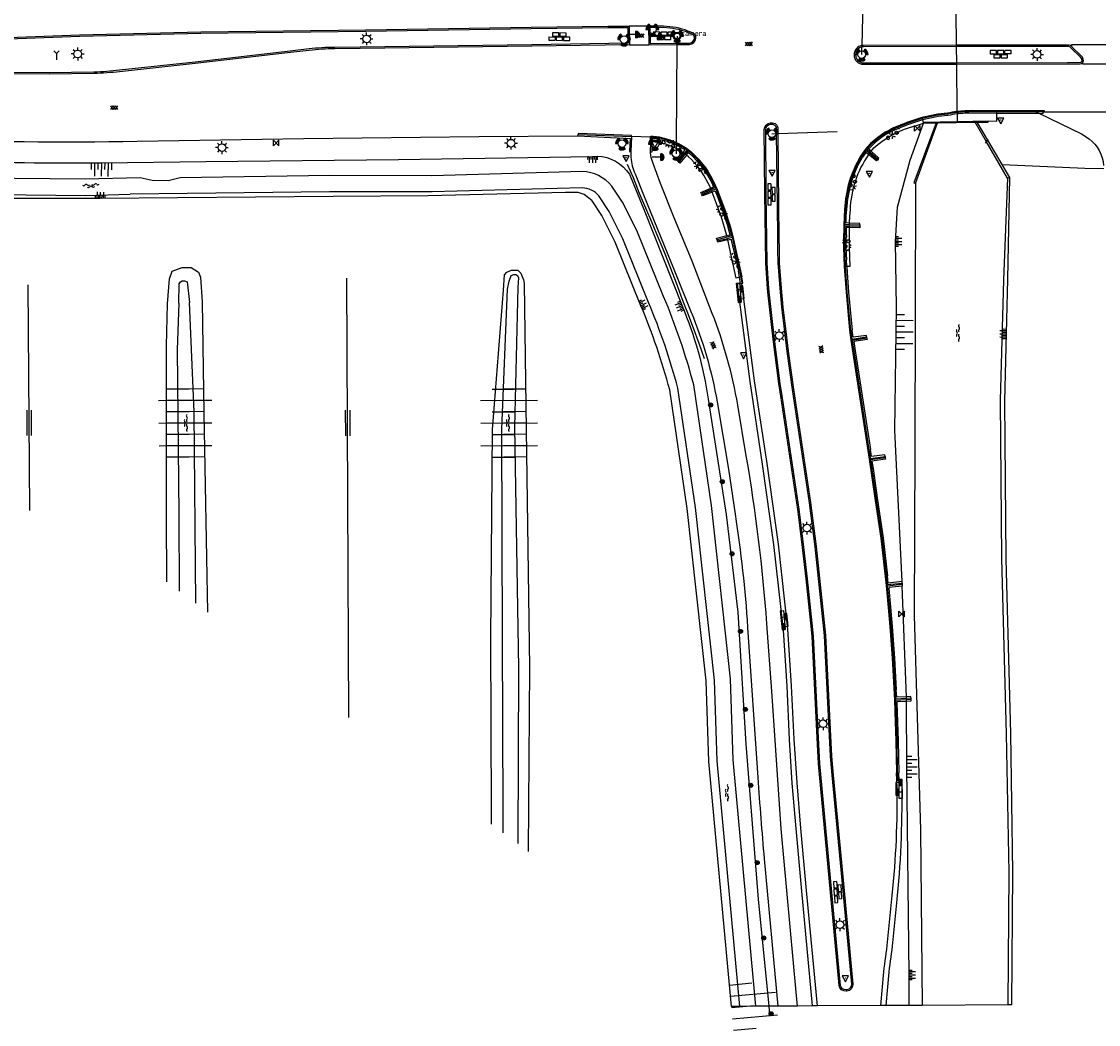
# Model space of a CAD drawing. Extents: x 121149 to 123702, y 457169 to 470031.
# Tile 79 of 87: x 121861 to 122030, y 469727 to 469884. Entities that reach past the tile are written whole.
import ezdxf

# ---------------------------------------------------------------- set-up
doc = ezdxf.new("R2010")
doc.units = 0
doc.header["$LTSCALE"] = 4
doc.layers.get('0').update_dxf_attribs({"color": 8, "linetype": 'CONTINUOUS'})
doc.layers.add('REFERENTIE', color=8, linetype='CONTINUOUS')
doc.styles.add('ISO', font='ISO')

# ---------------------------------------------------------------- blocks, each defined once
blk = doc.blocks.new('voegsteen')
at = {"color": 0, "linetype": 'ByBlock', "lineweight": -2}
for p, q in [((-0.08, 1.65), (-0.58, 1.65)), ((-0.58, 1.65), (-0.58, 0.65)), ((-0.08, 0.65), (-0.58, 0.65)), ((-0.58, 0.5), (-0.58, -0.5)), ((-0.58, 0.5), (-0.08, 0.5)), ((-0.08, 0.5), (-0.58, 0.5)), ((-0.08, 1.65), (-0.08, 0.65)), ((-0.08, -0.5), (-0.08, 0.5)), ((0.57, 1.07), (0.08, 1.07)), ((0.08, 1.07), (0.08, 0.08)), ((0.08, 0.08), (0.57, 0.08)), ((0.57, 0.08), (0.57, 1.07)), ((-0.58, -0.65), (-0.58, -1.65)), ((-0.58, -1.65), (-0.08, -1.65)), ((-0.58, -0.5), (-0.08, -0.5)), ((-0.08, -0.5), (-0.58, -0.5)), ((-0.08, -0.65), (-0.58, -0.65)), ((-0.08, -1.65), (-0.08, -0.65)), ((0.57, -0.08), (0.08, -0.08)), ((0.08, -0.08), (0.08, -1.07)), ((0.08, -1.07), (0.57, -1.07)), ((0.57, -1.07), (0.57, -0.08))]:
    blk.add_line(p, q, dxfattribs=at)
blk = doc.blocks.new('verkeersbord')
at = {"color": 0}
for p, q in [((0.5, 0.32), (-0.5, 0.32)), ((-0.5, 0.32), (0, -0.6)), ((0, -0.6), (0.5, 0.32))]:
    blk.add_line(p, q, dxfattribs=at)
blk = doc.blocks.new('verkeersbord-pl')
at = {"linetype": 'Continuous'}
blk.add_circle((0, 0), 0.03, dxfattribs=at)
blk = doc.blocks.new('lichtmast')
at = {"color": 0}
for p, q in [((-0.6, 0), (-1, 0)), ((-0.71, 0.71), (-0.42, 0.42)), ((0, 0.6), (0, 1)), ((0.42, 0.42), (0.71, 0.71)), ((0.6, 0), (1, 0)), ((-0.42, -0.42), (-0.71, -0.71)), ((0, -0.6), (0, -1)), ((0.42, -0.42), (0.71, -0.71))]:
    blk.add_line(p, q, dxfattribs=at)
blk.add_circle((0, 0), 0.6, dxfattribs=at)
blk = doc.blocks.new('beton')
at = {"color": 0, "linetype": 'ByBlock', "lineweight": -2}
for p, q in [((-0.68, 0.66), (-0.45, 0.52)), ((-0.45, 0.26), (-0.68, 0.13)), ((-0.23, 1.44), (-0.45, 1.31)), ((-0.45, 1.31), (-0.45, 1.05)), ((-0.45, 1.05), (-0.23, 0.92)), ((-0.45, 0.52), (-0.45, 0.26)), ((0, 1.31), (-0.23, 1.44)), ((-0.23, 0.92), (0, 1.05)), ((0, 1.05), (0, 1.31)), ((0, 0.52), (0.23, 0.66)), ((0, 0.26), (0, 0.52)), ((0.23, 0.13), (0, 0.26)), ((0.23, 0.66), (0.45, 0.52)), ((0.45, 0.26), (0.23, 0.13)), ((0.45, 0.52), (0.45, 0.26)), ((-0.45, -0.26), (-0.23, -0.13)), ((-0.45, -0.52), (-0.45, -0.26)), ((-0.23, -0.66), (-0.45, -0.52)), ((-0.23, -0.13), (0, -0.26)), ((0, -0.52), (-0.23, -0.66)), ((0, -0.26), (0, -0.52)), ((0, -1.05), (0.23, -0.92)), ((0.23, -0.92), (0.45, -1.05)), ((0.45, -0.26), (0.68, -0.13)), ((0.45, -0.52), (0.45, -0.26)), ((0.68, -0.66), (0.45, -0.52))]:
    blk.add_line(p, q, dxfattribs=at)
blk = doc.blocks.new('kilometerpaal')
at = {"color": 0}
for p, q in [((-0.44, 0.44), (0.44, -0.44)), ((-0.44, -0.44), (-0.44, 0.44)), ((0.44, 0.44), (-0.44, -0.44)), ((0.44, -0.44), (0.44, 0.44))]:
    blk.add_line(p, q, dxfattribs=at)
at = {"color": 0, "style": 'ISO'}
blk.add_attdef('KILOMETERPAAL', (0.59, 0.87), '', height=2.5, dxfattribs=at)
blk = doc.blocks.new('talud')
at = {"color": 0}
for p, q in [((0, 0.75), (0.5, 0.75)), ((0, 0.5), (1, 0.5)), ((0, 0.25), (0.5, 0.25)), ((0, 0), (1, 0)), ((0, -0.25), (0.5, -0.25)), ((0, -0.5), (1, -0.5)), ((0, -0.75), (0.5, -0.75))]:
    blk.add_line(p, q, dxfattribs=at)
blk = doc.blocks.new('water')
at = {"color": 0, "linetype": 'ByBlock', "lineweight": -2}
for centre, start, end in [((-0.01, 0.75), 129.7446, 230.2554), ((-0.32, 1.12), 309.7446, 50.2554), ((-0.32, 0.37), 309.7446, 50.2554), ((0.32, 0.01), 129.7446, 230.2554), ((0, 0.38), 309.7446, 50.2554), ((-0.01, -0.74), 129.7446, 230.2554), ((-0.32, -0.37), 309.7446, 50.2554), ((-0.32, -1.12), 309.7446, 50.2554), ((0, -0.37), 309.7446, 50.2554)]:
    blk.add_arc(centre, 0.244, start, end, dxfattribs=at)
blk = doc.blocks.new('verkeerslicht')
at = {"color": 0, "linetype": 'Continuous'}
for p, q in [((-1, 0), (-0.6, 0)), ((-0.3, 0.52), (-0.5, 0.86)), ((0.3, 0.52), (0.5, 0.86)), ((0.6, 0), (1, 0)), ((-0.3, -0.52), (-0.5, -0.86)), ((0.3, -0.52), (0.5, -0.86))]:
    blk.add_line(p, q, dxfattribs=at)
at = {"color": 0}
blk.add_circle((0, 0), 0.6, dxfattribs=at)
at = {"color": 0, "linetype": 'Continuous'}
for radius, start, end in [(0.996, 119.9985, 179.9935), (0.897, 119.9989, 179.9928), (0.797, 119.9994, 179.9919), (0.697, 120, 179.9907), (0.697, 0.0093, 60), (0.797, 0.0081, 60.0006), (0.897, 0.0072, 60.0011), (0.996, 0.0065, 60.0015), (0.996, 240.0015, 299.9985), (0.897, 240.0011, 299.9989), (0.797, 240.0006, 299.9994), (0.697, 240, 300)]:
    blk.add_arc((0, 0), radius, start, end, dxfattribs=at)
blk = doc.blocks.new('asfalt')
at = {"color": 0, "linetype": 'ByBlock', "lineweight": -2}
for p, q in [((-0.31, 0.18), (0.31, 0.54)), ((-0.31, 0.54), (0.31, 0.18)), ((-0.31, 0.18), (0.31, -0.18)), ((-0.31, -0.18), (0.31, 0.18)), ((-0.31, -0.54), (0.31, -0.18)), ((-0.31, -0.18), (0.31, -0.54))]:
    blk.add_line(p, q, dxfattribs=at)
blk = doc.blocks.new('boom')
at = {"color": 0}
for radius in [0.315, 0.225, 0.135]:
    blk.add_circle((0, 0), radius, dxfattribs=at)
blk = doc.blocks.new('bermverhardingblok')
at = {"color": 0, "linetype": 'ByBlock', "lineweight": -2}
for p, q in [((-0.5, 1.5), (-0.5, -1.5)), ((-0.5, 1.5), (0, 1.5)), ((-0.5, 0.5), (0, 0.5)), ((0, 1.5), (0, -1.5)), ((0.5, 1), (0, 1)), ((0, 1), (0.5, 1)), ((0.5, 0), (0, 0)), ((0.4, 0.9), (0.1, 0.9)), ((0.1, 0.9), (0.1, 0.1)), ((0.4, 0.1), (0.1, 0.1)), ((0.3, 0.8), (0.2, 0.8)), ((0.2, 0.8), (0.2, 0.2)), ((0.3, 0.2), (0.2, 0.2)), ((0.3, 0.8), (0.3, 0.2)), ((0.4, 0.9), (0.4, 0.1)), ((0.5, -1), (0.5, 1)), ((-0.5, -0.5), (0, -0.5)), ((-0.5, -1.5), (0, -1.5)), ((-0.4, -1.4), (-0.4, -0.6)), ((-0.4, -0.6), (-0.1, -0.6)), ((-0.4, -1.4), (-0.1, -1.4)), ((-0.3, -1.3), (-0.3, -0.7)), ((-0.3, -0.7), (-0.2, -0.7)), ((-0.3, -1.3), (-0.2, -1.3)), ((-0.2, -1.3), (-0.2, -0.7)), ((-0.1, -1.4), (-0.1, -0.6)), ((0, -1), (0.5, -1))]:
    blk.add_line(p, q, dxfattribs=at)
blk = doc.blocks.new('drukknop')
at = {"color": 0}
blk.add_line((1.33, 0), (0, 0), dxfattribs=at)
at = {"color": 0, "linetype": 'Continuous'}
blk.add_line((1.33, -0.52), (1.33, 0.52), dxfattribs=at)
for radius in [0.521, 0.391, 0.26, 0.13]:
    blk.add_arc((1.33, 0), radius, 270, 90, dxfattribs=at)
blk = doc.blocks.new('GREP')
at = {"color": 0, "linetype": 'Continuous'}
for p, q in [((-0.35, 2), (-0.35, -2)), ((0.35, 2), (0.35, -2))]:
    blk.add_line(p, q, dxfattribs=at)
blk = doc.blocks.new('camera')
at = {"color": 0}
blk.add_circle((0, 0), 0.45, dxfattribs=at)
at = {"color": 0, "style": 'ISO'}
blk.add_attdef('CAMERA', (0.7, 0), '', height=0.9, dxfattribs=at)
blk = doc.blocks.new('wegwijzer')
at = {"color": 0}
for q in [(-0.42, 1.42), (0.42, 1.42), (0, 0)]:
    blk.add_line((0, 1), q, dxfattribs=at)

msp = doc.modelspace()

# ---------------------------------------------------------------- linework, layer by layer
at = {"layer": 'REFERENTIE'}
for points in [[(121992.45, 469880.197), (121992.671, 469889.228)], [(122007.119, 469890.686), (122007.23, 469880.235)], [(121888.817, 469882.327), (121914.667, 469882.675)], [(121914.667, 469882.675), (121940.603, 469883.059)], [(121914.67, 469882.455), (121940.606, 469882.839)], [(121940.603, 469883.059), (121952.599, 469883.226)], [(121940.606, 469882.839), (121952.601, 469883.006)], [(121952.599, 469883.226), (121955.958, 469883.239)], [(121952.601, 469883.006), (121955.743, 469883.018)], [(121955.743, 469883.018), (121955.798, 469880.535)], [(121958.986, 469883.241), (121955.958, 469883.239)], [(121955.958, 469883.239), (121956.023, 469880.319)], [(121960.35, 469883.252), (121958.986, 469883.241)], [(121958.986, 469883.241), (121959.018, 469880.297)], [(121960.349, 469883.032), (121959.208, 469883.023)], [(121959.208, 469883.023), (121959.236, 469880.519), (121963.438, 469880.55)], [(121961.329, 469883.012), (121960.349, 469883.032)], [(121961.343, 469883.232), (121960.35, 469883.252)], [(121962.321, 469882.91), (121961.329, 469883.012)], [(121962.343, 469883.129), (121961.343, 469883.232)], [(121855.83, 469881.362), (121869.797, 469881.864)], [(121855.839, 469881.142), (121869.804, 469881.644)], [(121869.797, 469881.864), (121888.817, 469882.327)], [(121869.804, 469881.644), (121888.821, 469882.107)], [(121888.821, 469882.107), (121914.67, 469882.455)], [(121963.448, 469881.681), (121963.438, 469880.55)], [(121965.959, 469881.861), (121965.927, 469881.888)], [(121966.098, 469882.031), (121966.049, 469882.073)], [(121902.806, 469879.322), (121887.904, 469877.586)], [(121902.831, 469879.103), (121887.929, 469877.367)], [(121905.762, 469879.647), (121902.806, 469879.322)], [(121905.788, 469879.429), (121902.831, 469879.103)], [(121913.768, 469879.945), (121909.782, 469879.897)], [(121913.771, 469879.725), (121909.783, 469879.677)], [(121940.694, 469880.288), (121913.768, 469879.945)], [(121956.023, 469880.319), (121940.697, 469880.068), (121913.771, 469879.725)], [(121955.798, 469880.535), (121940.694, 469880.288)], [(121956.023, 469880.319), (121959.018, 469880.297)], [(121959.018, 469880.297), (121963.437, 469880.33)], [(121963.437, 469880.33), (121963.313, 469865.003)], [(121963.438, 469880.55), (121963.437, 469880.33)], [(121963.437, 469880.33), (121965.404, 469880.345)], [(121963.438, 469880.55), (121965.394, 469880.565)], [(121992.416, 469878.77), (121992.445, 469879.973)], [(121992.445, 469879.973), (121992.45, 469880.197)], [(122007.232, 469880.015), (121992.697, 469879.993)], [(122007.23, 469880.235), (121992.699, 469880.213)], [(122010.623, 469880.24), (122007.23, 469880.235)], [(122007.23, 469880.235), (122007.232, 469880.015)], [(122010.623, 469880.02), (122007.232, 469880.015)], [(122007.232, 469880.015), (122007.259, 469877.501)], [(122024.595, 469880.255), (122010.623, 469880.24)], [(122024.605, 469880.035), (122010.623, 469880.02)], [(122025.206, 469879.815), (122025.12, 469879.923)], [(122026.727, 469878.344), (122025.206, 469879.815)], [(122038.058, 469880.078), (122038.061, 469880.288), (122025.297, 469880.276), (122025.267, 469880.091)], [(122025.369, 469879.964), (122025.267, 469880.091)], [(122026.881, 469878.502), (122025.369, 469879.964)], [(121887.904, 469877.586), (121876.035, 469876.305)], [(121992.678, 469877.48), (122000.702, 469877.49)], [(122000.702, 469877.49), (122007.259, 469877.501)], [(122007.259, 469877.501), (122024.644, 469877.531)], [(122007.259, 469877.501), (122007.261, 469877.281)], [(122024.644, 469877.531), (122026.673, 469877.561)], [(122027.016, 469877.452), (122027.041, 469877.301), (122036.385, 469877.332), (122036.358, 469877.567)], [(121865.028, 469875.676), (121854.088, 469875.742)], [(121865.027, 469875.896), (121854.091, 469875.962)], [(121872.041, 469876.003), (121865.027, 469875.896)], [(121872.047, 469875.783), (121865.028, 469875.676)], [(121887.929, 469877.367), (121876.059, 469876.086)], [(121992.681, 469877.26), (122000.702, 469877.27)], [(122000.702, 469877.27), (122007.261, 469877.281)], [(122007.261, 469877.281), (122024.646, 469877.311)], [(122007.261, 469877.281), (122007.34, 469869.83)], [(122024.646, 469877.311), (122026.658, 469877.341)], [(122007.34, 469869.83), (122007.341, 469869.679)], [(122007.341, 469869.679), (122007.344, 469869.458)], [(122007.344, 469869.458), (122007.356, 469868.286)], [(122012.857, 469869.596), (122009.82, 469869.611)], [(122013.532, 469869.798), (122009.821, 469869.831)], [(122013.533, 469869.948), (122009.822, 469869.981)], [(122012.24, 469868.367), (122013.601, 469868.346), (122013.592, 469869.576)], [(122013.592, 469869.576), (122012.857, 469869.596)], [(122013.59, 469869.798), (122013.532, 469869.798)], [(122021.032, 469869.8), (122021.037, 469869.959), (122013.533, 469869.948)], [(122019.7, 469869.796), (122013.59, 469869.798)], [(122013.592, 469869.576), (122013.59, 469869.798)], [(122013.592, 469869.576), (122020.186, 469869.561)], [(122019.7, 469869.796), (122020.186, 469869.561)], [(122020.839, 469869.796), (122019.7, 469869.796)], [(122020.186, 469869.561), (122020.829, 469869.56), (122020.839, 469869.796)], [(122020.186, 469869.561), (122026.833, 469866.343)], [(122020.839, 469869.796), (122021.032, 469869.8)], [(122021.032, 469869.8), (122042.358, 469869.82)], [(121978.091, 469868.067), (121978.239, 469868.063)], [(121978.099, 469867.847), (121978.255, 469867.842)], [(121998.754, 469796.142), (121997.572, 469819.823), (121997.857, 469839.154), (121997.687, 469849.487), (121998.007, 469854.829), (122000.021, 469862.193), (122002.074, 469868.036)], [(121999.878, 469867.349), (122001.122, 469867.715)], [(122004.049, 469868.08), (122000.594, 469858.68), (122000.849, 469858.566)], [(122000.849, 469858.566), (122004.309, 469868.052)], [(122001.122, 469867.715), (122002.074, 469868.036)], [(122001.891, 469868.742), (122001.949, 469868.53)], [(122001.949, 469868.53), (122002.037, 469868.197)], [(122002.037, 469868.197), (122007.356, 469868.286)], [(122002.037, 469868.197), (122002.074, 469868.036)], [(122002.074, 469868.036), (122004.049, 469868.08)], [(122002.298, 469868.179), (122007.357, 469868.221)], [(122004.049, 469868.08), (122004.309, 469868.052)], [(122004.309, 469868.052), (122010.177, 469868.152)], [(122007.356, 469868.286), (122012.24, 469868.367)], [(122007.356, 469868.286), (122007.357, 469868.221)], [(122007.357, 469868.221), (122012.244, 469868.262)], [(122007.357, 469868.221), (122007.358, 469868.145)], [(122010.177, 469868.152), (122010.472, 469868.153)], [(122011.948, 469865.103), (122010.177, 469868.152)], [(122010.472, 469868.153), (122012.247, 469868.178), (122012.244, 469868.262)], [(122010.472, 469868.153), (122012.13, 469865.354)], [(122012.244, 469868.262), (122012.24, 469868.367)], [(121878.801, 469865.174), (121904.931, 469865.595)], [(121904.931, 469865.595), (121932.382, 469865.948)], [(121932.382, 469865.948), (121947.923, 469866.017)], [(121947.923, 469866.017), (121947.948, 469866.257)], [(121947.923, 469866.017), (121956.081, 469865.627), (121955.993, 469863.578), (121956.212, 469863.572)], [(121956.292, 469865.927), (121956.297, 469866.078), (121947.977, 469866.382), (121947.948, 469866.257)], [(121947.948, 469866.257), (121956.292, 469865.927)], [(121956.292, 469865.927), (121956.212, 469863.572)], [(121959.292, 469865.812), (121956.292, 469865.927)], [(121959.292, 469865.812), (121959.319, 469865.964)], [(121959.317, 469865.124), (121959.292, 469865.812)], [(121959.292, 469865.812), (121959.652, 469865.797)], [(121959.319, 469865.964), (121959.69, 469865.963)], [(121959.524, 469865.1), (121959.535, 469865.605)], [(121959.535, 469865.605), (121959.681, 469865.6)], [(121959.652, 469865.797), (121960.347, 469865.776)], [(121959.681, 469865.6), (121960.324, 469865.557)], [(121959.69, 469865.963), (121960.23, 469865.951)], [(121977.198, 469857.064), (121977.135, 469867.03)], [(121977.418, 469857.066), (121977.355, 469867.03)], [(121978.323, 469866.354), (121979.017, 469866.378)], [(121979.009, 469867.127), (121979.017, 469866.378)], [(121979.017, 469866.378), (121979.237, 469866.386)], [(121979.017, 469866.378), (121979.144, 469855.14)], [(121979.229, 469867.115), (121979.237, 469866.386)], [(121979.237, 469866.386), (121988.546, 469866.709)], [(121979.237, 469866.386), (121979.364, 469855.142)], [(122026.833, 469866.343), (122028.056, 469865.554)], [(121959.524, 469865.1), (121959.507, 469863.477), (121959.3, 469863.434)], [(121959.3, 469863.434), (121959.318, 469865.086)], [(121959.318, 469865.086), (121959.317, 469865.124)], [(121959.524, 469865.1), (121959.317, 469865.124)], [(121960.021, 469865.043), (121959.524, 469865.1)], [(121963.306, 469864.065), (121963.299, 469863.232)], [(121963.31, 469864.604), (121963.306, 469864.065)], [(121963.312, 469864.839), (121963.31, 469864.604)], [(121963.313, 469865.003), (121963.312, 469864.839)], [(121964.413, 469863.377), (121964.693, 469863.826), (121964.569, 469863.926)], [(121964.693, 469864.076), (121964.982, 469863.847)], [(121964.78, 469864.198), (121965.185, 469863.878)], [(121992.992, 469863.924), (121992.226, 469862.831)], [(121993.296, 469864.307), (121992.992, 469863.924)], [(121993.052, 469863.744), (121993.198, 469863.942)], [(121993.41, 469864.209), (121993.198, 469863.942)], [(121993.198, 469863.942), (121993.738, 469863.466)], [(121993.866, 469863.619), (121993.468, 469863.944), (121994.121, 469864.62)], [(121993.866, 469863.619), (121994.316, 469864.156)], [(122011.807, 469864.909), (122011.948, 469865.103)], [(122011.948, 469865.103), (122012.13, 469865.354)], [(122015.27, 469859.382), (122011.948, 469865.103)], [(122012.13, 469865.354), (122012.228, 469865.49)], [(122012.13, 469865.354), (122014.391, 469861.537)], [(121787.651, 469861.527), (121787.745, 469861.786), (121788.677, 469862.332), (121789.762, 469862.545), (121793.346, 469862.319), (121796.721, 469861.68), (121810.159, 469859.374), (121827.576, 469857.98), (121842.927, 469856.969), (121870.683, 469856.681), (121877.721, 469856.871)], [(121889.597, 469861.988), (121919.793, 469862.322)], [(121919.793, 469862.322), (121950.194, 469862.808)], [(121956.212, 469863.572), (121956.23, 469862.643)], [(121959.319, 469862.949), (121959.3, 469863.434)], [(121963.642, 469861.944), (121963.498, 469862.068), (121964.413, 469863.377)], [(121964.58, 469863.259), (121963.642, 469861.944)], [(121963.757, 469861.857), (121964.732, 469863.15)], [(121964.911, 469863.005), (121963.901, 469861.741), (121963.757, 469861.857)], [(121964.413, 469863.377), (121963.906, 469863.734)], [(121964.58, 469863.259), (121964.413, 469863.377)], [(121964.61, 469863.301), (121964.58, 469863.259)], [(121964.982, 469863.847), (121964.61, 469863.301)], [(121964.732, 469863.15), (121964.754, 469863.179)], [(121964.911, 469863.005), (121964.732, 469863.15)], [(121964.754, 469863.179), (121965.178, 469863.705)], [(121964.911, 469863.005), (121965.211, 469863.42)], [(121965.238, 469862.741), (121964.911, 469863.005)], [(121964.982, 469863.847), (121965.178, 469863.705)], [(121965.178, 469863.705), (121965.49, 469863.473)], [(121965.185, 469863.878), (121965.59, 469863.585)], [(121965.211, 469863.42), (121965.377, 469863.312)], [(121993.052, 469863.744), (121992.352, 469862.749)], [(121993.457, 469863.095), (121993.058, 469863.416), (121992.513, 469862.675)], [(121993.632, 469863.301), (121993.052, 469863.744)], [(121993.457, 469863.095), (121993.632, 469863.301)], [(121994.868, 469862.243), (121994.742, 469862.114), (121993.457, 469863.095)], [(121994.868, 469862.243), (121993.632, 469863.301)], [(121993.738, 469863.466), (121993.866, 469863.619)], [(121993.738, 469863.466), (121994.99, 469862.387)], [(121994.99, 469862.387), (121995.09, 469862.525), (121993.866, 469863.619)], [(121994.99, 469862.387), (121994.868, 469862.243)], [(121873.201, 469861.811), (121889.597, 469861.988)], [(121955.504, 469860.605), (121955.997, 469860.009)], [(121955.655, 469861.608), (121956.591, 469859.475), (121957.509, 469857.063), (121959.493, 469852.427), (121960.502, 469850.036), (121961.471, 469847.716), (121962.401, 469845.31), (121963.295, 469843.012), (121964.182, 469840.557), (121965.084, 469838.271), (121965.963, 469835.914), (121966.869, 469833.525), (121967.703, 469831.135)], [(121960.854, 469858.55), (121959.72, 469861.701)], [(121963.642, 469861.944), (121963.757, 469861.857)], [(122014.391, 469861.537), (122015.581, 469859.527)], [(122014.454, 469861.535), (122014.391, 469861.537)], [(122014.454, 469861.535), (122027.367, 469860.988)], [(122027.367, 469860.988), (122030.346, 469860.938)], [(121870.662, 469859.219), (121843.024, 469859.506)], [(121879.295, 469859.452), (121870.662, 469859.219)], [(121881.174, 469859.006), (121879.295, 469859.452)], [(121883.692, 469858.957), (121881.174, 469859.006)], [(121885.558, 469859.449), (121883.692, 469858.957)], [(121909.02, 469859.808), (121885.558, 469859.449)], [(121925.02, 469859.768), (121909.02, 469859.808)], [(121948.608, 469860.425), (121925.02, 469859.768)], [(121955.997, 469860.009), (121958.319, 469854.375)], [(121956.865, 469860.064), (121958.176, 469856.763)], [(122015.27, 469859.382), (122014.654, 469843.468), (122014.103, 469824.525), (122014.333, 469799.781), (122015.06, 469772.308), (122015.451, 469750.557), (122015.314, 469729.812)], [(122015.581, 469859.527), (122015.258, 469843.582)], [(122015.581, 469859.527), (122015.27, 469859.382)], [(121909.036, 469857.27), (121877.721, 469856.871)], [(121925.052, 469857.23), (121909.036, 469857.27)], [(121945.957, 469857.161), (121924.433, 469856.651)], [(121948.594, 469857.886), (121925.052, 469857.23)], [(121947.967, 469857.161), (121945.957, 469857.161)], [(121948.877, 469856.849), (121947.967, 469857.161)], [(121955.008, 469855.458), (121953.23, 469858.166)], [(121963.019, 469853.184), (121960.854, 469858.55)], [(121967.305, 469856.934), (121967.179, 469857.154), (121968.725, 469857.822)], [(121968.801, 469857.613), (121967.305, 469856.934)], [(121967.357, 469856.792), (121968.889, 469857.448)], [(121968.964, 469857.224), (121967.418, 469856.606), (121967.357, 469856.792)], [(121968.725, 469857.822), (121968.33, 469858.63)], [(121968.725, 469857.822), (121969.187, 469858.053)], [(121968.822, 469857.624), (121968.725, 469857.822)], [(121968.822, 469857.624), (121968.801, 469857.613)], [(121969.447, 469857.937), (121968.822, 469857.624)], [(121968.889, 469857.448), (121969.549, 469857.74)], [(121968.964, 469857.224), (121968.889, 469857.448)], [(121968.964, 469857.224), (121969.447, 469857.427), (121969.866, 469856.368), (121970.532, 469854.462), (121971.445, 469851.637)], [(121971.261, 469850.394), (121970.358, 469853.421), (121968.964, 469857.224)], [(121969.294, 469858.256), (121969.447, 469857.937)], [(121969.43, 469858.319), (121969.646, 469857.869)], [(121969.549, 469857.74), (121969.447, 469857.937)], [(121969.549, 469857.74), (121970.74, 469854.535), (121971.662, 469851.679), (121972.014, 469850.364)], [(121969.646, 469857.869), (121969.729, 469857.616)], [(121969.729, 469857.616), (121970.882, 469854.585)], [(122000.849, 469858.566), (122000.715, 469817.035), (122000.622, 469790.85), (122001.621, 469757.221), (122001.875, 469729.688)], [(121873.038, 469856.22), (121848.679, 469856.21)], [(121909.536, 469856.521), (121873.038, 469856.22)], [(121924.433, 469856.651), (121909.536, 469856.521)], [(121950.1, 469855.903), (121948.877, 469856.849)], [(121950.164, 469855.836), (121950.1, 469855.903)], [(121951.67, 469853.542), (121950.164, 469855.836)], [(121952.803, 469854.192), (121951.196, 469856.639)], [(121957.255, 469850.938), (121955.008, 469855.458)], [(121958.176, 469856.763), (121963.06, 469844.875)], [(121967.305, 469856.934), (121967.357, 469856.792)], [(121977.353, 469846.06), (121977.198, 469857.064)], [(121977.573, 469846.07), (121977.418, 469857.066)], [(121954.94, 469849.894), (121952.803, 469854.192)], [(121958.319, 469854.375), (121964.242, 469839.401)], [(121970.882, 469854.585), (121971.806, 469851.721)], [(121979.144, 469855.14), (121979.197, 469850.14)], [(121979.364, 469855.142), (121979.417, 469850.142)], [(121989.706, 469854.498), (121989.602, 469852.041)], [(121989.856, 469854.491), (121989.758, 469852.181)], [(121989.987, 469853.491), (121990.076, 469854.481)], [(121990.575, 469854.446), (121990.485, 469853.446)], [(121953.75, 469849.358), (121951.67, 469853.542)], [(121965.837, 469846.392), (121963.019, 469853.184)], [(121989.739, 469851.888), (121989.758, 469852.181)], [(121989.758, 469852.181), (121990.437, 469852.134)], [(121989.975, 469852.374), (121989.987, 469853.491)], [(121990.445, 469852.365), (121989.975, 469852.374)], [(121990.445, 469852.365), (121990.437, 469852.134)], [(121990.437, 469852.134), (121990.462, 469852.132)], [(121990.485, 469853.446), (121990.445, 469852.365)], [(121992.114, 469852.067), (121992.116, 469852.305), (121990.473, 469852.365), (121990.445, 469852.365)], [(121990.462, 469852.132), (121992.114, 469852.067)], [(121961.346, 469840.868), (121957.255, 469850.938)], [(121969.718, 469849.751), (121969.654, 469849.971), (121971.261, 469850.394)], [(121971.261, 469850.394), (121971.759, 469850.521), (121971.445, 469851.637)], [(121971.33, 469850.164), (121971.261, 469850.394)], [(121971.806, 469851.721), (121972.197, 469850.261)], [(121989.602, 469852.041), (121989.528, 469849.533), (121989.541, 469848.517), (121989.66, 469845.53)], [(121989.739, 469851.888), (121989.678, 469849.532), (121989.691, 469848.521), (121989.81, 469845.543)], [(121990.423, 469851.894), (121989.739, 469851.888)], [(121989.943, 469850.494), (121989.898, 469849.531), (121989.911, 469848.527), (121989.997, 469846.525)], [(121990.459, 469851.671), (121989.958, 469851.64), (121989.943, 469850.494)], [(121990.459, 469851.671), (121990.416, 469848.594), (121990.527, 469845.572), (121990.075, 469845.554)], [(121990.462, 469851.893), (121990.423, 469851.894)], [(121990.462, 469851.893), (121990.459, 469851.671)], [(121992.12, 469851.834), (121992.107, 469851.616), (121990.459, 469851.671)], [(121992.12, 469851.834), (121990.462, 469851.893)], [(121992.114, 469852.067), (121992.12, 469851.834)], [(121957.793, 469839.406), (121953.75, 469849.358)], [(121958.999, 469839.902), (121954.94, 469849.894)], [(121971.298, 469850.155), (121969.718, 469849.751)], [(121969.718, 469849.751), (121969.766, 469849.571)], [(121969.766, 469849.571), (121971.385, 469849.945)], [(121971.423, 469849.736), (121969.82, 469849.348), (121969.766, 469849.571)], [(121971.33, 469850.164), (121971.298, 469850.155)], [(121972.014, 469850.364), (121971.33, 469850.164)], [(121971.385, 469849.945), (121972.086, 469850.128)], [(121971.423, 469849.736), (121971.385, 469849.945)], [(121971.423, 469849.736), (121971.919, 469849.847), (121971.961, 469849.7), (121973.066, 469844.832)], [(121973.258, 469843.863), (121972.731, 469843.743), (121971.423, 469849.736)], [(121972.014, 469850.364), (121972.086, 469850.128)], [(121972.086, 469850.128), (121973.461, 469843.909)], [(121972.197, 469850.261), (121973.602, 469843.903)], [(121979.197, 469850.14), (121979.217, 469848.132)], [(121979.417, 469850.142), (121979.437, 469848.135)], [(121979.217, 469848.132), (121979.25, 469846.127)], [(121979.437, 469848.135), (121979.47, 469846.136)], [(121883.572, 469839.685), (121883.881, 469843.605), (121884.297, 469844.806), (121885.846, 469845.406), (121887.256, 469845.406), (121888.434, 469844.667), (121888.758, 469843.859), (121889.01, 469840.01)], [(121968.982, 469838.197), (121965.837, 469846.392)], [(121977.641, 469842.101), (121977.353, 469846.06)], [(121977.86, 469842.119), (121977.573, 469846.07)], [(121979.25, 469846.127), (121979.39, 469844.123)], [(121979.47, 469846.136), (121979.609, 469844.14)], [(121989.66, 469845.53), (121989.943, 469841.507), (121990.509, 469835.56), (121990.719, 469834.007), (121993.585, 469815.353), (121994.537, 469808.882), (121995.395, 469802.949), (121996.217, 469795.532), (121996.569, 469792.085), (121996.802, 469789.1), (121997.161, 469784.13), (121997.532, 469777.634), (121997.662, 469774.132), (121997.772, 469771.163), (121997.844, 469766.189)], [(121990.075, 469845.554), (121989.81, 469845.543)], [(121989.81, 469845.543), (121990.093, 469841.519), (121990.658, 469835.577), (121990.862, 469834.176)], [(121990.075, 469845.554), (121989.997, 469846.525)], [(121990.075, 469845.554), (121990.113, 469844.59)], [(121911.983, 469774.846), (121911.707, 469843.711)], [(121936.227, 469841.852), (121936.417, 469844.255), (121936.747, 469844.673), (121937.524, 469844.978), (121938.489, 469844.978), (121938.983, 469844.484), (121939.37, 469843.473), (121939.479, 469842.885)], [(121936.863, 469841.993), (121937.115, 469843.225), (121937.465, 469844.119), (121937.852, 469844.303), (121938.203, 469844.303), (121938.425, 469844.119), (121938.619, 469843.75), (121938.471, 469842.326)], [(121963.06, 469844.875), (121965.605, 469838.508)], [(121973.258, 469843.863), (121973.066, 469844.832)], [(121973.461, 469843.909), (121973.258, 469843.863)], [(121973.407, 469842.827), (121973.258, 469843.863)], [(121973.461, 469843.909), (121973.464, 469843.897)], [(121973.464, 469843.897), (121973.616, 469842.937)], [(121973.616, 469842.937), (121973.761, 469842.96), (121973.602, 469843.903)], [(121979.39, 469844.123), (121979.562, 469842.128)], [(121979.609, 469844.14), (121979.781, 469842.148)], [(121990.113, 469844.59), (121990.312, 469841.537), (121990.889, 469835.565)], [(121861.695, 469842.659), (121861.96, 469807.272)], [(121885.36, 469839.792), (121885.403, 469842.818), (121885.62, 469843.17), (121885.854, 469843.314), (121886.251, 469843.314), (121886.676, 469843.152), (121887.015, 469839.915)], [(121936.205, 469756.774), (121936.214, 469760.153), (121936.094, 469787.298), (121935.978, 469820.022), (121936.863, 469841.993)], [(121938.471, 469842.326), (121937.994, 469820.364), (121938.61, 469782.599), (121938.49, 469755.069)], [(121939.479, 469842.885), (121939.782, 469819.966), (121940.345, 469782.707), (121940.12, 469753.853)], [(121973.407, 469842.827), (121972.882, 469842.762), (121974.858, 469827.545), (121976.794, 469814.538), (121978.597, 469801.959), (121980.068, 469788.546), (121980.651, 469779.732), (121981.043, 469771.385), (121981.454, 469764.54), (121982.078, 469757.426), (121982.954, 469747.643), (121984.644, 469729.623)], [(121973.629, 469842.856), (121973.407, 469842.827)], [(121973.616, 469842.937), (121973.629, 469842.856)], [(121985.485, 469729.628), (121983.722, 469747.702), (121982.868, 469757.491), (121982.27, 469764.603), (121981.812, 469771.422), (121981.413, 469779.822), (121980.837, 469788.692), (121979.368, 469802.025), (121977.561, 469814.643), (121975.612, 469827.621), (121973.629, 469842.856)], [(121977.739, 469841.061), (121977.641, 469842.101)], [(121977.958, 469841.083), (121977.86, 469842.119)], [(121979.562, 469842.128), (121979.833, 469839.172)], [(121979.781, 469842.148), (121980.052, 469839.194)], [(122015.258, 469843.582), (122014.8, 469824.428)], [(121934.374, 469758.14), (121934.376, 469760.108), (121934.248, 469787.252), (121934.499, 469819.97), (121936.227, 469841.852)], [(121978.507, 469834.139), (121977.739, 469841.061)], [(121978.725, 469834.165), (121977.958, 469841.083)], [(121883.487, 469796.107), (121883.411, 469806.401), (121883.424, 469833.112), (121883.572, 469839.685)], [(121885.36, 469839.792), (121885.082, 469832.522), (121885.364, 469806.659), (121885.423, 469794.662)], [(121887.995, 469792.743), (121887.763, 469822.748), (121887.015, 469839.915)], [(121889.01, 469840.01), (121889.283, 469822.63), (121889.826, 469791.377)], [(121979.833, 469839.172), (121980.168, 469836.205)], [(121980.052, 469839.194), (121980.387, 469836.231)], [(121980.168, 469836.205), (121980.654, 469832.221)], [(121980.387, 469836.231), (121980.872, 469832.249)], [(121993.175, 469834.509), (121993.139, 469834.728), (121991.043, 469834.462), (121990.889, 469835.565)], [(121979.411, 469827.194), (121978.507, 469834.139)], [(121979.629, 469827.226), (121978.725, 469834.165)], [(121990.862, 469834.176), (121993.175, 469834.509)], [(121990.902, 469833.957), (121990.862, 469834.176)], [(121993.222, 469834.296), (121990.902, 469833.957)], [(121990.902, 469833.957), (121993.725, 469815.444)], [(121993.222, 469834.296), (121993.25, 469834.094), (121991.141, 469833.771), (121991.322, 469832.667)], [(121993.175, 469834.509), (121993.222, 469834.296)], [(121980.654, 469832.221), (121981.474, 469826.29)], [(121980.872, 469832.249), (121981.692, 469826.321)], [(121991.322, 469832.667), (121993.754, 469816.843)], [(121968.866, 469808.092), (121966.075, 469826.993)], [(121979.566, 469826.222), (121979.411, 469827.194)], [(121979.783, 469826.256), (121979.629, 469827.226)], [(121965.055, 469807.603), (121962.307, 469826.21)], [(121966.348, 469807.769), (121963.586, 469826.476)], [(121979.715, 469825.228), (121979.566, 469826.222)], [(121982.364, 469807.464), (121979.715, 469825.228)], [(121979.933, 469825.26), (121979.783, 469826.256)], [(121982.582, 469807.494), (121979.933, 469825.26)], [(121981.474, 469826.29), (121984.156, 469808.503)], [(121981.692, 469826.321), (121984.374, 469808.534)], [(121968.346, 469824.749), (121971.137, 469806.644)], [(121969.732, 469824.31), (121971.522, 469813.752)], [(121974.305, 469815.892), (121972.977, 469823.826)], [(122014.8, 469824.428), (122014.986, 469799.658)], [(121996.065, 469815.78), (121996.033, 469816.004), (121993.913, 469815.751), (121993.754, 469816.843)], [(121993.725, 469815.444), (121996.065, 469815.78)], [(121993.755, 469815.226), (121993.725, 469815.444)], [(121996.103, 469815.564), (121993.755, 469815.226)], [(121993.755, 469815.226), (121994.685, 469808.904), (121995.544, 469802.968), (121996.392, 469795.707)], [(121996.103, 469815.564), (121996.151, 469815.321), (121994.001, 469815.006), (121994.197, 469813.894)], [(121996.065, 469815.78), (121996.103, 469815.564)], [(121971.522, 469813.752), (121972.557, 469806.7)], [(121994.197, 469813.894), (121994.903, 469808.936), (121995.762, 469802.996), (121996.448, 469797.075)], [(121984.156, 469808.503), (121985.053, 469801.61)], [(121984.374, 469808.534), (121985.272, 469801.636)], [(121967.999, 469780.616), (121965.055, 469807.603)], [(121969.301, 469780.709), (121966.348, 469807.769)], [(121971.834, 469780.89), (121968.866, 469808.092)], [(121971.137, 469806.644), (121972.965, 469791.344)], [(121982.745, 469804.51), (121982.364, 469807.464)], [(121982.963, 469804.538), (121982.582, 469807.494)], [(121983.117, 469801.504), (121982.745, 469804.51)], [(121983.335, 469801.53), (121982.963, 469804.538)], [(121983.696, 469796.579), (121983.117, 469801.504)], [(121983.915, 469796.603), (121983.335, 469801.53)], [(121985.053, 469801.61), (121986.507, 469787.721)], [(121985.272, 469801.636), (121986.726, 469787.738)], [(122014.986, 469799.658), (122015.74, 469772.328)], [(121984.415, 469789.632), (121983.696, 469796.579)], [(121984.634, 469789.654), (121983.915, 469796.603)], [(121998.754, 469796.142), (121996.566, 469795.918), (121996.448, 469797.075)], [(121996.392, 469795.707), (121998.757, 469795.908)], [(121996.407, 469795.449), (121996.392, 469795.707)], [(121998.763, 469795.691), (121996.407, 469795.449)], [(121996.407, 469795.449), (121996.718, 469792.098), (121996.952, 469789.111), (121997.311, 469784.14), (121997.673, 469777.791)], [(121998.764, 469795.42), (121996.636, 469795.23), (121996.646, 469795.087)], [(121996.646, 469795.087), (121996.937, 469792.117), (121997.171, 469789.128), (121997.531, 469784.154), (121997.805, 469779.168)], [(121998.757, 469795.908), (121998.754, 469796.142)], [(121998.757, 469795.908), (121998.763, 469795.691)], [(121998.763, 469795.691), (121998.764, 469795.42)], [(121999.399, 469778.103), (121998.764, 469795.42)], [(121972.965, 469791.344), (121974.239, 469770.647)], [(121984.572, 469788.092), (121984.415, 469789.632)], [(121984.791, 469788.112), (121984.634, 469789.654)], [(121974.52, 469788.973), (121976.131, 469765.434)], [(121978.334, 469778.975), (121977.545, 469789.55)], [(121984.614, 469787.544), (121984.572, 469788.092)], [(121984.834, 469787.558), (121984.791, 469788.112)], [(121984.665, 469786.556), (121984.614, 469787.544)], [(121985.473, 469770.596), (121984.665, 469786.556)], [(121984.885, 469786.567), (121984.834, 469787.558)], [(121985.693, 469770.607), (121984.885, 469786.567)], [(121986.507, 469787.721), (121987.469, 469768.777)], [(121986.726, 469787.738), (121987.689, 469768.792)], [(121968.433, 469767.943), (121967.999, 469780.616)], [(121969.735, 469768.025), (121969.301, 469780.709)], [(121972.269, 469768.185), (121971.834, 469780.89)], [(121979.795, 469757.389), (121978.334, 469778.975)], [(121997.673, 469777.791), (121999.408, 469777.872)], [(121997.699, 469777.53), (121997.673, 469777.791)], [(121999.399, 469778.103), (121997.894, 469778.018), (121997.805, 469779.168)], [(122000.098, 469777.904), (122000.087, 469778.142), (121999.399, 469778.103)], [(121999.408, 469777.872), (121999.399, 469778.103)], [(121999.408, 469777.872), (122000.098, 469777.904)], [(122000.098, 469777.904), (122000.103, 469777.647)], [(121999.415, 469777.614), (121997.699, 469777.53)], [(121997.699, 469777.53), (121997.812, 469774.137), (121997.922, 469771.167), (121997.975, 469766.182), (121998.049, 469765.039)], [(121999.417, 469777.357), (121997.931, 469777.299), (121997.93, 469777.134)], [(121997.93, 469777.134), (121998.032, 469774.145), (121998.142, 469771.172), (121998.204, 469766.187)], [(122000.103, 469777.647), (121999.415, 469777.614)], [(121999.417, 469777.357), (121999.415, 469777.614)], [(122000.103, 469777.647), (122000.116, 469777.384), (121999.417, 469777.357)], [(121999.834, 469729.717), (121999.823, 469734.501), (121999.467, 469767.133), (121999.417, 469777.357)], [(122015.74, 469772.328), (122016.051, 469750.621)], [(121974.239, 469770.647), (121976.175, 469746.367)], [(121985.577, 469768.603), (121985.473, 469770.596)], [(121985.797, 469768.616), (121985.693, 469770.607)], [(121971.966, 469729.545), (121968.433, 469767.943)], [(121973.275, 469729.553), (121969.735, 469768.025)], [(121975.822, 469729.569), (121972.269, 469768.185)], [(121985.641, 469767.6), (121985.577, 469768.603)], [(121985.86, 469767.617), (121985.797, 469768.616)], [(121987.469, 469768.777), (121987.726, 469765.78)], [(121987.689, 469768.792), (121987.945, 469765.8)], [(121987.309, 469749.67), (121985.641, 469767.6)], [(121987.528, 469749.69), (121985.86, 469767.617)], [(121997.92, 469765.035), (121997.844, 469766.189)], [(121998.264, 469765.046), (121998.204, 469766.187)], [(121987.726, 469765.78), (121989.212, 469749.882)], [(121987.945, 469765.8), (121989.431, 469749.902)], [(121997.92, 469765.035), (121998.049, 469765.039)], [(121998.049, 469765.039), (121998.264, 469765.046)], [(121998.264, 469765.046), (121998.68, 469765.042)], [(121998.68, 469765.042), (121998.669, 469763.945)], [(121982.124, 469731.777), (121979.795, 469757.389)], [(121977.123, 469752.671), (121979.262, 469729.59)], [(121988.865, 469732.822), (121987.309, 469749.67)], [(121989.084, 469732.846), (121987.528, 469749.69)], [(121989.212, 469749.882), (121990.778, 469733.024)], [(121989.431, 469749.902), (121990.997, 469733.041)], [(122016.051, 469750.621), (122015.888, 469729.816)], [(121976.175, 469746.367), (121977.819, 469729.581)], [(121996.403, 469739.08), (121997.05, 469745.872)], [(121997.85, 469745.795), (121997.185, 469739.012)], [(121982.334, 469729.609), (121982.124, 469731.777)], [(121990.066, 469732.167), (121989.956, 469732.158)], [(121990.088, 469731.948), (121989.976, 469731.939)], [(121973.275, 469729.553), (121971.966, 469729.545)], [(121975.822, 469729.569), (121973.275, 469729.553)], [(121977.819, 469729.581), (121975.822, 469729.569)], [(121979.262, 469729.59), (121977.819, 469729.581)], [(121977.819, 469729.581), (121977.958, 469728.156)], [(121982.334, 469729.609), (121979.262, 469729.59)], [(121984.644, 469729.623), (121982.334, 469729.609)], [(121985.485, 469729.628), (121984.644, 469729.623)], [(121995.403, 469729.689), (121985.485, 469729.628)], [(121996.199, 469729.694), (121995.403, 469729.689)], [(121999.834, 469729.717), (121996.199, 469729.694)], [(122001.875, 469729.688), (121999.834, 469729.717)], [(122015.314, 469729.812), (122001.875, 469729.688)], [(122015.888, 469729.816), (122015.314, 469729.812)]]:
    msp.add_lwpolyline(points, dxfattribs=at)
for points in [[(121965.927, 469881.888, 0.0908896), (121962.321, 469882.91)], [(121966.049, 469882.073, 0.0916805), (121962.343, 469883.129)], [(121965.394, 469880.565, 0.3699885), (121966.186, 469881.373)], [(121965.404, 469880.345, 0.3726421), (121966.406, 469881.361)], [(121966.186, 469881.373, 0.2443586), (121965.959, 469881.861)], [(121966.406, 469881.361, 0.241524), (121966.098, 469882.031)], [(121909.782, 469879.897, 0.0328326), (121905.762, 469879.647)], [(121909.783, 469879.677, 0.0330538), (121905.788, 469879.429)], [(121992.45, 469880.197, 0.3759417), (121991.22, 469878.738)], [(121992.445, 469879.973, 0.3683539), (121991.44, 469878.736)], [(121992.697, 469879.993, 0.0473216), (121992.445, 469879.973)], [(121992.699, 469880.213, 0.0402526), (121992.45, 469880.197)], [(122025.267, 469880.091, 0.163401), (122024.595, 469880.255)], [(122025.12, 469879.923, 0.1551794), (122024.605, 469880.035)], [(121991.22, 469878.738, 0.4310984), (121992.681, 469877.26)], [(121991.44, 469878.736, 0.4330399), (121992.678, 469877.48)], [(122026.658, 469877.341, 0.2151831), (122027.016, 469877.452)], [(122026.673, 469877.561, 0.5285396), (122026.943, 469877.834)], [(122026.943, 469877.834, 0.2005637), (122026.727, 469878.344)], [(122027.163, 469877.853, 0.1942863), (122026.881, 469878.502)], [(122027.016, 469877.452, 0.2518502), (122027.163, 469877.853)], [(121876.035, 469876.305, -0.0165061), (121872.041, 469876.003)], [(121876.059, 469876.086, -0.0161844), (121872.047, 469875.783)], [(122005.842, 469869.596, 0.0408438), (122001.851, 469868.887)], [(122005.863, 469869.447, 0.0409969), (122001.891, 469868.742)], [(122005.894, 469869.229, 0.0408318), (122001.949, 469868.53)], [(122007.34, 469869.83, 0.0173502), (122005.842, 469869.596)], [(122007.341, 469869.679, 0.0175829), (122005.863, 469869.447)], [(122007.344, 469869.458, 0.0172469), (122005.894, 469869.229)], [(122009.822, 469869.981, 0.029401), (122007.34, 469869.83)], [(122009.821, 469869.831, 0.0298255), (122007.341, 469869.679)], [(122009.82, 469869.611, 0.0294703), (122007.344, 469869.458)], [(121977.135, 469867.03, -0.3858453), (121978.091, 469868.067)], [(121977.355, 469867.03, -0.3798629), (121978.099, 469867.847)], [(121978.239, 469868.063, -0.4974101), (121979.229, 469867.115)], [(121978.255, 469867.842, -0.512612), (121979.009, 469867.127)], [(121998.063, 469867.542, 0.1154965), (121993.296, 469864.307)], [(121998.119, 469867.403, 0.1155252), (121993.41, 469864.209)], [(121994.316, 469864.156, -0.1029472), (121999.878, 469867.349)], [(122001.851, 469868.887, 0.0309251), (121998.063, 469867.542)], [(122001.891, 469868.742, 0.031057), (121998.119, 469867.403)], [(122001.949, 469868.53, 0.0306124), (121998.201, 469867.199)], [(121960.23, 469865.951, -0.0673794), (121963.313, 469865.003)], [(121960.347, 469865.776, -0.0657068), (121963.312, 469864.839)], [(121998.201, 469867.199, 0.1076539), (121994.121, 469864.62)], [(121843.37, 469865.524, 0.0123622), (121878.801, 469865.174)], [(121963.306, 469864.065, 0.0894537), (121960.021, 469865.043)], [(121960.324, 469865.557, -0.0632643), (121963.31, 469864.604)], [(121963.906, 469863.734, 0.0182852), (121963.306, 469864.065)], [(121963.31, 469864.604, -0.0284659), (121964.569, 469863.926)], [(121963.312, 469864.839, -0.0326273), (121964.693, 469864.076)], [(121963.313, 469865.003, -0.0350564), (121964.78, 469864.198)], [(122028.056, 469865.554, -0.2145233), (122030.322, 469861.403)], [(121825.087, 469863.563, 0.0231114), (121873.201, 469861.811)], [(121950.194, 469862.808, -0.2528403), (121955.504, 469860.605)], [(121956.23, 469862.643, 0.0950589), (121956.865, 469860.064)], [(121959.72, 469861.701, -0.0648977), (121959.319, 469862.949)], [(121968.33, 469858.63, 0.0981724), (121965.238, 469862.741)], [(121965.377, 469863.312, -0.0995824), (121969.187, 469858.053)], [(121965.49, 469863.473, -0.1074028), (121969.294, 469858.256)], [(121965.59, 469863.585, -0.1074159), (121969.43, 469858.319)], [(121992.226, 469862.831, 0.1235888), (121989.706, 469854.498)], [(121992.352, 469862.749, 0.1235066), (121989.856, 469854.491)], [(121990.076, 469854.481, -0.118766), (121992.513, 469862.675)], [(121993.457, 469863.095, 0.1396857), (121990.575, 469854.446)], [(121953.23, 469858.166, 0.2152487), (121948.608, 469860.425)], [(121951.196, 469856.639, 0.2018271), (121948.594, 469857.886)], [(121966.075, 469826.993, 0.0333517), (121961.346, 469840.868)], [(121962.307, 469826.21, 0.0328781), (121957.793, 469839.406)], [(121963.586, 469826.476, 0.0330105), (121958.999, 469839.902)], [(121964.242, 469839.401, -0.0623804), (121968.346, 469824.749)], [(121965.605, 469838.508, -0.0555836), (121969.732, 469824.31)], [(121972.977, 469823.826, 0.0486519), (121968.982, 469838.197)], [(121977.545, 469789.55, 0.0232362), (121974.305, 469815.892)], [(121972.557, 469806.7, -0.0210395), (121974.52, 469788.973)], [(121976.131, 469765.434, 0.0072074), (121977.123, 469752.671)], [(121997.952, 469763.333, 0.003524), (121997.92, 469765.035)], [(121997.05, 469745.872, 0.0321859), (121997.952, 469763.333)], [(121998.669, 469763.945, -0.0292563), (121997.85, 469745.795)], [(121995.403, 469729.689, -0.0195866), (121996.403, 469739.08)], [(121997.185, 469739.012, 0.0195404), (121996.199, 469729.694)], [(121989.976, 469731.939, -0.4081639), (121988.865, 469732.822)], [(121989.956, 469732.158, -0.4077659), (121989.084, 469732.846)], [(121990.778, 469733.024, -0.3945068), (121990.066, 469732.167)], [(121990.997, 469733.041, -0.3965591), (121990.088, 469731.948)]]:
    msp.add_lwpolyline(points, format="xyb", dxfattribs=at)

# ---------------------------------------------------------------- block references
at = {"layer": 'REFERENTIE', "linetype": 'Continuous'}
for name, p in [('verkeerslicht', (121959.575, 469882.683)), ('verkeerslicht', (121963.448, 469881.681)), ('lichtmast', (121914.785, 469881.228)), ('verkeerslicht', (121955.154, 469881.119)), ('drukknop', (121955.684, 469881.928)), ('drukknop', (121959.283, 469881.603)), ('wegwijzer', (121866.146, 469877.936)), ('lichtmast', (121869.49, 469878.865)), ('verkeerslicht', (121992.416, 469878.77)), ('lichtmast', (122019.902, 469878.794)), ('kilometerpaal', (122001.115, 469867.198)), ('verkeersbord', (122014.206, 469868.505)), ('verkeersbord-pl', (122014.206, 469868.505)), ('lichtmast', (121937.419, 469864.88)), ('verkeerslicht', (121954.812, 469864.826)), ('verkeerslicht', (121959.995, 469864.751)), ('verkeerslicht', (121978.323, 469866.354)), ('lichtmast', (121892.093, 469864.185)), ('kilometerpaal', (121900.601, 469864.903)), ('verkeersbord', (121959.995, 469864.751)), ('verkeerslicht', (121963.299, 469863.232)), ('verkeersbord', (121955.468, 469862.593)), ('verkeersbord-pl', (121955.468, 469862.593)), ('drukknop', (121959.568, 469862.707)), ('verkeersbord', (121978.342, 469860.288)), ('verkeersbord-pl', (121978.342, 469860.288)), ('verkeersbord', (121993.602, 469860.145)), ('verkeersbord-pl', (121993.602, 469860.145)), ('talud', (121997.687, 469849.487)), ('lichtmast', (121979.473, 469834.717)), ('verkeersbord', (121973.88, 469831.67)), ('verkeersbord-pl', (121973.88, 469831.67)), ('boom', (121968.72, 469823.84)), ('boom', (121970.538, 469811.816)), ('lichtmast', (121983.814, 469804.544)), ('boom', (121972.089, 469800.503)), ('kilometerpaal', (121998.662, 469791.055)), ('boom', (121973.397, 469788.346)), ('boom', (121974.162, 469776.109)), ('lichtmast', (121986.347, 469773.859)), ('boom', (121975.014, 469764.211)), ('boom', (121976.018, 469752.099)), ('lichtmast', (121988.984, 469742.363)), ('boom', (121977.052, 469740.276)), ('verkeersbord', (121989.837, 469734.027)), ('verkeersbord-pl', (121989.837, 469734.027)), ('talud', (121999.823, 469734.501)), ('boom', (121978.189, 469728.406))]:
    msp.add_blockref(name, p, dxfattribs=at)
for name, p, rotation in [('voegsteen', (121944.982, 469881.59), 89.36977184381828), ('asfalt', (121957.735, 469881.743), 87.306388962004), ('voegsteen', (121961.415, 469881.723), 269.5416435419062), ('asfalt', (121974.69, 469880.433), 270.1145914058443), ('voegsteen', (122014.172, 469878.82), 270), ('asfalt', (121875.24, 469870.451), 90), ('beton', (121997.428, 469866.507), 121.4648730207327), ('beton', (121962.525, 469864.789), 66.74124066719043), ('talud', (121950.194, 469862.808), 269.083345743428), ('beton', (121967.056, 469861.143), 219.1160891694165), ('beton', (121990.987, 469858.544), 340.3153572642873), ('water', (121871.556, 469858.209), 273.5548886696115), ('talud', (121873.038, 469856.22), 88.1099251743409), ('voegsteen', (121978.266, 469856.87), 0.744803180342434), ('beton', (121970.486, 469854.151), 201.7162904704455), ('beton', (121990.076, 469849.104), 0.8593722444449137), ('beton', (121972.504, 469846.625), 196.0791723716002), ('bermverhardingblok', (121973.38, 469841.471), 5.739098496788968), ('talud', (121957.793, 469839.406), 27.33407585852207), ('talud', (121964.242, 469839.401), 201.5886522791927), ('water', (122007.489, 469835.119), 179.4843519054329), ('talud', (122015.051, 469834.939), 178.6251652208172), ('asfalt', (121969.102, 469833.191), 203.0254920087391), ('asfalt', (121986.07, 469832.512), 187.2387265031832), ('GREP', (121861.857, 469821.032), 0.1718868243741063), ('water', (121886.452, 469821.023), 180.8593722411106), ('GREP', (121911.798, 469821.006), 0.1718868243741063), ('water', (121936.937, 469821.031), 180.5156480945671), ('bermverhardingblok', (121980.272, 469790.114), 5.739098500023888), ('water', (121971.267, 469763.052), 180.5156480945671), ('bermverhardingblok', (121998.269, 469763.645), 180.2864765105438), ('voegsteen', (121988.656, 469747.49), 3.612074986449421)]:
    msp.add_blockref(name, p, dxfattribs=dict(at, rotation=rotation))
msp.add_blockref('camera', (121963.448, 469881.681), dxfattribs=at).add_auto_attribs({'CAMERA': 'camera'})
for p, xscale, yscale, rotation in [((121873.201, 469861.811), 2.122079, 2.122079, 269.0550563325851), ((121997.8, 469835.303), 2.647778, 3.622895, 359.8052643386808), ((121889.311, 469821.045), 7.100048, 7.100048, 180.9845607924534), ((121883.418, 469821.021), 7.100001, 7.100001, 359.975790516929), ((121939.768, 469821.016), 7.099622, 7.099622, 180.7586263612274), ((121934.475, 469820.985), 7.100118, 7.100118, 0.3308592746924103), ((121999.467, 469767.133), 1.621972, 2.219308, 359.8233797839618), ((121972.145, 469727.6), 7.099909, 7.099909, 5.260915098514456)]:
    msp.add_blockref('talud', p, dxfattribs=dict(at, xscale=xscale, yscale=yscale, rotation=rotation))

doc.saveas('drawing.dxf')
